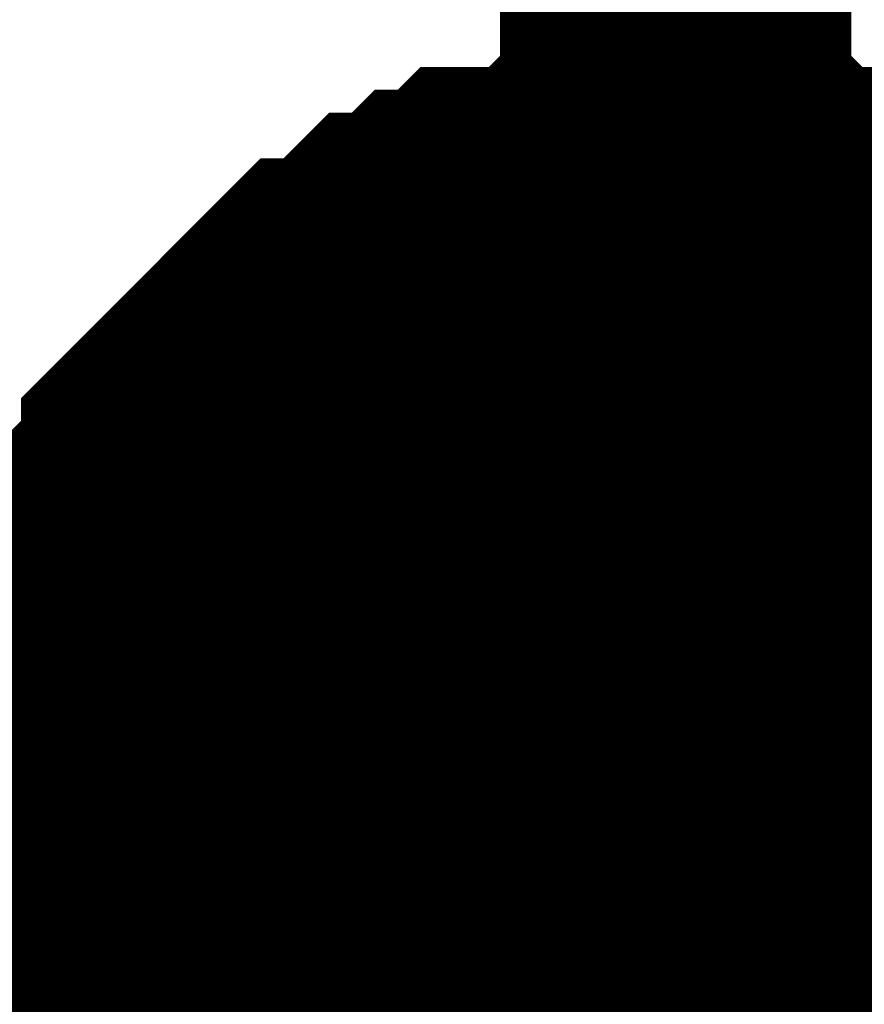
# Model space of a CAD drawing. Header units: inches. Extents: x 0 to 292, y 0 to 193.
# Tile 248 of 256: x 222.684 to 223.406, y 129.375 to 130.215. Entities that reach past the tile are written whole.
import ezdxf

# ---------------------------------------------------------------- set-up
doc = ezdxf.new("R2010")
doc.units = ezdxf.units.IN
doc.layers.add('Sheet', color=255, linetype='Continuous')

msp = doc.modelspace()

# ---------------------------------------------------------------- linework, layer by layer
at = {"layer": 'Sheet'}
for points in [[(223.24452, 150.35446, 0.29972, 0.29972, 0), (223.24452, 129.53795, 0.29972, 0.29972, 0)], [(39.16229, 149.51634, 0.29972, 0.29972, 0), (47.287, 149.51634, 0.29972, 0.29972, 0), (47.287, 129.53795, 0.29972, 0.29972, 0), (53.89198, 129.53795, 0.29972, 0.29972, 0), (74.4668, 129.53795, 0.29972, 0.29972, 0), (90.03429, 129.53795, 0.29972, 0.29972, 0), (138.95792, 129.53795, 0.29972, 0.29972, 0), (164.34522, 129.53795, 0.29972, 0.29972, 0), (184.90055, 129.53795, 0.29972, 0.29972, 0), (201.65655, 129.53795, 0.29972, 0.29972, 0), (223.24452, 129.53795, 0.29972, 0.29972, 0), (248.2811, 129.53795, 0.29972, 0.29972, 0), (264.88124, 129.53795, 0.29972, 0.29972, 0), (264.88124, 138.52335, 0.29972, 0.29972, 0)], [(222.73794, 129.53795, 0.29972, 0.29972, 0), (222.73794, 129.55744, 0.29972, 0.29972, 0), (222.73794, 129.59642, 0.29972, 0.29972, 0), (222.73794, 129.61591, 0.29972, 0.29972, 0), (222.75742, 129.6354, 0.29972, 0.29972, 0), (222.75742, 129.65489, 0.29972, 0.29972, 0), (222.75742, 129.69388, 0.29972, 0.29972, 0), (222.77691, 129.71337, 0.29972, 0.29972, 0), (222.77691, 129.73286, 0.29972, 0.29972, 0), (222.79639, 129.75235, 0.29972, 0.29972, 0), (222.79639, 129.77184, 0.29972, 0.29972, 0), (222.81588, 129.79133, 0.29972, 0.29972, 0), (222.83536, 129.81082, 0.29972, 0.29972, 0), (222.83536, 129.83032, 0.29972, 0.29972, 0), (222.85484, 129.84981, 0.29972, 0.29972, 0), (222.87433, 129.8693, 0.29972, 0.29972, 0), (222.89381, 129.88879, 0.29972, 0.29972, 0), (222.91329, 129.90828, 0.29972, 0.29972, 0), (222.93278, 129.92777, 0.29972, 0.29972, 0), (222.95226, 129.94726, 0.29972, 0.29972, 0), (222.97174, 129.94726, 0.29972, 0.29972, 0), (222.99123, 129.96675, 0.29972, 0.29972, 0), (223.01071, 129.98624, 0.29972, 0.29972, 0), (223.0302, 129.98624, 0.29972, 0.29972, 0), (223.04968, 130.00574, 0.29972, 0.29972, 0), (223.06916, 130.00574, 0.29972, 0.29972, 0), (223.08865, 130.02523, 0.29972, 0.29972, 0), (223.12761, 130.02523, 0.29972, 0.29972, 0), (223.1471, 130.02523, 0.29972, 0.29972, 0), (223.16658, 130.04472, 0.29972, 0.29972, 0), (223.18607, 130.04472, 0.29972, 0.29972, 0), (223.22503, 130.04472, 0.29972, 0.29972, 0), (223.24452, 130.04472, 0.29972, 0.29972, 0)], [(222.73794, 129.53795, 0.29972, 0.29972, 0), (222.73794, 129.55744, 0.29972, 0.29972, 0), (222.73794, 129.59642, 0.29972, 0.29972, 0), (222.73794, 129.61591, 0.29972, 0.29972, 0), (222.75742, 129.6354, 0.29972, 0.29972, 0), (222.75742, 129.65489, 0.29972, 0.29972, 0), (222.75742, 129.69388, 0.29972, 0.29972, 0), (222.77691, 129.71337, 0.29972, 0.29972, 0), (222.77691, 129.73286, 0.29972, 0.29972, 0), (222.79639, 129.75235, 0.29972, 0.29972, 0), (222.79639, 129.77184, 0.29972, 0.29972, 0), (222.81588, 129.79133, 0.29972, 0.29972, 0), (222.83536, 129.81082, 0.29972, 0.29972, 0), (222.83536, 129.83032, 0.29972, 0.29972, 0), (222.85484, 129.84981, 0.29972, 0.29972, 0), (222.87433, 129.8693, 0.29972, 0.29972, 0), (222.89381, 129.88879, 0.29972, 0.29972, 0), (222.91329, 129.90828, 0.29972, 0.29972, 0), (222.93278, 129.92777, 0.29972, 0.29972, 0), (222.95226, 129.94726, 0.29972, 0.29972, 0), (222.97174, 129.94726, 0.29972, 0.29972, 0), (222.99123, 129.96675, 0.29972, 0.29972, 0), (223.01071, 129.98624, 0.29972, 0.29972, 0), (223.0302, 129.98624, 0.29972, 0.29972, 0), (223.04968, 130.00574, 0.29972, 0.29972, 0), (223.06916, 130.00574, 0.29972, 0.29972, 0), (223.08865, 130.02523, 0.29972, 0.29972, 0), (223.12761, 130.02523, 0.29972, 0.29972, 0), (223.1471, 130.02523, 0.29972, 0.29972, 0), (223.16658, 130.04472, 0.29972, 0.29972, 0), (223.18607, 130.04472, 0.29972, 0.29972, 0), (223.22503, 130.04472, 0.29972, 0.29972, 0), (223.24452, 130.04472, 0.29972, 0.29972, 0)], [(222.73794, 129.53795, 0.29972, 0.29972, 0), (222.73794, 129.55744, 0.29972, 0.29972, 0), (222.73794, 129.59642, 0.29972, 0.29972, 0), (222.73794, 129.61591, 0.29972, 0.29972, 0), (222.75742, 129.6354, 0.29972, 0.29972, 0), (222.75742, 129.65489, 0.29972, 0.29972, 0), (222.75742, 129.69388, 0.29972, 0.29972, 0), (222.77691, 129.71337, 0.29972, 0.29972, 0), (222.77691, 129.73286, 0.29972, 0.29972, 0), (222.79639, 129.75235, 0.29972, 0.29972, 0), (222.79639, 129.77184, 0.29972, 0.29972, 0), (222.81588, 129.79133, 0.29972, 0.29972, 0), (222.83536, 129.81082, 0.29972, 0.29972, 0), (222.83536, 129.83032, 0.29972, 0.29972, 0), (222.85484, 129.84981, 0.29972, 0.29972, 0), (222.87433, 129.8693, 0.29972, 0.29972, 0), (222.89381, 129.88879, 0.29972, 0.29972, 0), (222.91329, 129.90828, 0.29972, 0.29972, 0), (222.93278, 129.92777, 0.29972, 0.29972, 0), (222.95226, 129.94726, 0.29972, 0.29972, 0), (222.97174, 129.94726, 0.29972, 0.29972, 0), (222.99123, 129.96675, 0.29972, 0.29972, 0), (223.01071, 129.98624, 0.29972, 0.29972, 0), (223.0302, 129.98624, 0.29972, 0.29972, 0), (223.04968, 130.00574, 0.29972, 0.29972, 0), (223.06916, 130.00574, 0.29972, 0.29972, 0), (223.08865, 130.02523, 0.29972, 0.29972, 0), (223.12761, 130.02523, 0.29972, 0.29972, 0), (223.1471, 130.02523, 0.29972, 0.29972, 0), (223.16658, 130.04472, 0.29972, 0.29972, 0), (223.18607, 130.04472, 0.29972, 0.29972, 0), (223.22503, 130.04472, 0.29972, 0.29972, 0), (223.24452, 130.04472, 0.29972, 0.29972, 0)], [(222.73794, 129.53795, 0.29972, 0.29972, 0), (222.73794, 129.55744, 0.29972, 0.29972, 0), (222.73794, 129.59642, 0.29972, 0.29972, 0), (222.73794, 129.61591, 0.29972, 0.29972, 0), (222.75742, 129.6354, 0.29972, 0.29972, 0), (222.75742, 129.65489, 0.29972, 0.29972, 0), (222.75742, 129.69388, 0.29972, 0.29972, 0), (222.77691, 129.71337, 0.29972, 0.29972, 0), (222.77691, 129.73286, 0.29972, 0.29972, 0), (222.79639, 129.75235, 0.29972, 0.29972, 0), (222.79639, 129.77184, 0.29972, 0.29972, 0), (222.81588, 129.79133, 0.29972, 0.29972, 0), (222.83536, 129.81082, 0.29972, 0.29972, 0), (222.83536, 129.83032, 0.29972, 0.29972, 0), (222.85484, 129.84981, 0.29972, 0.29972, 0), (222.87433, 129.8693, 0.29972, 0.29972, 0), (222.89381, 129.88879, 0.29972, 0.29972, 0), (222.91329, 129.90828, 0.29972, 0.29972, 0), (222.93278, 129.92777, 0.29972, 0.29972, 0), (222.95226, 129.94726, 0.29972, 0.29972, 0), (222.97174, 129.94726, 0.29972, 0.29972, 0), (222.99123, 129.96675, 0.29972, 0.29972, 0), (223.01071, 129.98624, 0.29972, 0.29972, 0), (223.0302, 129.98624, 0.29972, 0.29972, 0), (223.04968, 130.00574, 0.29972, 0.29972, 0), (223.06916, 130.00574, 0.29972, 0.29972, 0), (223.08865, 130.02523, 0.29972, 0.29972, 0), (223.12761, 130.02523, 0.29972, 0.29972, 0), (223.1471, 130.02523, 0.29972, 0.29972, 0), (223.16658, 130.04472, 0.29972, 0.29972, 0), (223.18607, 130.04472, 0.29972, 0.29972, 0), (223.22503, 130.04472, 0.29972, 0.29972, 0), (223.24452, 130.04472, 0.29972, 0.29972, 0)], [(223.24452, 130.04472, 0.29972, 0.29972, 0), (223.24452, 130.04472, 0.29972, 0.29972, 0)], [(223.24452, 130.04472, 0.29972, 0.29972, 0), (223.264, 130.04472, 0.29972, 0.29972, 0), (223.30297, 130.04472, 0.29972, 0.29972, 0), (223.32245, 130.04472, 0.29972, 0.29972, 0), (223.34194, 130.02523, 0.29972, 0.29972, 0), (223.36142, 130.02523, 0.29972, 0.29972, 0), (223.40039, 130.02523, 0.29972, 0.29972, 0), (223.41987, 130.00574, 0.29972, 0.29972, 0), (223.43935, 130.00574, 0.29972, 0.29972, 0), (223.45884, 129.98624, 0.29972, 0.29972, 0), (223.47832, 129.98624, 0.29972, 0.29972, 0), (223.49781, 129.96675, 0.29972, 0.29972, 0), (223.51729, 129.94726, 0.29972, 0.29972, 0), (223.53677, 129.94726, 0.29972, 0.29972, 0), (223.55626, 129.92777, 0.29972, 0.29972, 0)], [(223.24452, 130.04472, 0.29972, 0.29972, 0), (223.24452, 130.04472, 0.29972, 0.29972, 0)], [(223.24452, 130.04472, 0.29972, 0.29972, 0), (223.264, 130.04472, 0.29972, 0.29972, 0), (223.30297, 130.04472, 0.29972, 0.29972, 0), (223.32245, 130.04472, 0.29972, 0.29972, 0), (223.34194, 130.02523, 0.29972, 0.29972, 0), (223.36142, 130.02523, 0.29972, 0.29972, 0), (223.40039, 130.02523, 0.29972, 0.29972, 0), (223.41987, 130.00574, 0.29972, 0.29972, 0), (223.43935, 130.00574, 0.29972, 0.29972, 0), (223.45884, 129.98624, 0.29972, 0.29972, 0), (223.47832, 129.98624, 0.29972, 0.29972, 0), (223.49781, 129.96675, 0.29972, 0.29972, 0), (223.51729, 129.94726, 0.29972, 0.29972, 0), (223.53677, 129.94726, 0.29972, 0.29972, 0), (223.55626, 129.92777, 0.29972, 0.29972, 0)], [(223.24452, 130.04472, 0.29972, 0.29972, 0), (223.24452, 130.04472, 0.29972, 0.29972, 0)], [(223.24452, 130.04472, 0.29972, 0.29972, 0), (223.264, 130.04472, 0.29972, 0.29972, 0), (223.30297, 130.04472, 0.29972, 0.29972, 0), (223.32245, 130.04472, 0.29972, 0.29972, 0), (223.34194, 130.02523, 0.29972, 0.29972, 0), (223.36142, 130.02523, 0.29972, 0.29972, 0), (223.40039, 130.02523, 0.29972, 0.29972, 0), (223.41987, 130.00574, 0.29972, 0.29972, 0), (223.43935, 130.00574, 0.29972, 0.29972, 0), (223.45884, 129.98624, 0.29972, 0.29972, 0), (223.47832, 129.98624, 0.29972, 0.29972, 0), (223.49781, 129.96675, 0.29972, 0.29972, 0), (223.51729, 129.94726, 0.29972, 0.29972, 0), (223.53677, 129.94726, 0.29972, 0.29972, 0), (223.55626, 129.92777, 0.29972, 0.29972, 0)], [(223.24452, 130.04472, 0.29972, 0.29972, 0), (223.24452, 130.04472, 0.29972, 0.29972, 0)], [(223.24452, 130.04472, 0.29972, 0.29972, 0), (223.264, 130.04472, 0.29972, 0.29972, 0), (223.30297, 130.04472, 0.29972, 0.29972, 0), (223.32245, 130.04472, 0.29972, 0.29972, 0), (223.34194, 130.02523, 0.29972, 0.29972, 0), (223.36142, 130.02523, 0.29972, 0.29972, 0), (223.40039, 130.02523, 0.29972, 0.29972, 0), (223.41987, 130.00574, 0.29972, 0.29972, 0), (223.43935, 130.00574, 0.29972, 0.29972, 0), (223.45884, 129.98624, 0.29972, 0.29972, 0), (223.47832, 129.98624, 0.29972, 0.29972, 0), (223.49781, 129.96675, 0.29972, 0.29972, 0), (223.51729, 129.94726, 0.29972, 0.29972, 0), (223.53677, 129.94726, 0.29972, 0.29972, 0), (223.55626, 129.92777, 0.29972, 0.29972, 0)], [(222.73794, 129.53795, 0.09906, 0.09906, 0), (222.73794, 129.55744, 0.09906, 0.09906, 0), (222.73794, 129.59642, 0.09906, 0.09906, 0), (222.73794, 129.61591, 0.09906, 0.09906, 0), (222.75742, 129.6354, 0.09906, 0.09906, 0), (222.75742, 129.65489, 0.09906, 0.09906, 0), (222.75742, 129.69388, 0.09906, 0.09906, 0), (222.77691, 129.71337, 0.09906, 0.09906, 0), (222.77691, 129.73286, 0.09906, 0.09906, 0), (222.79639, 129.75235, 0.09906, 0.09906, 0), (222.79639, 129.77184, 0.09906, 0.09906, 0), (222.81588, 129.79133, 0.09906, 0.09906, 0), (222.83536, 129.81082, 0.09906, 0.09906, 0), (222.83536, 129.83032, 0.09906, 0.09906, 0), (222.85484, 129.84981, 0.09906, 0.09906, 0), (222.87433, 129.8693, 0.09906, 0.09906, 0), (222.89381, 129.88879, 0.09906, 0.09906, 0), (222.91329, 129.90828, 0.09906, 0.09906, 0), (222.93278, 129.92777, 0.09906, 0.09906, 0), (222.95226, 129.94726, 0.09906, 0.09906, 0), (222.97174, 129.94726, 0.09906, 0.09906, 0), (222.99123, 129.96675, 0.09906, 0.09906, 0), (223.01071, 129.98624, 0.09906, 0.09906, 0), (223.0302, 129.98624, 0.09906, 0.09906, 0), (223.04968, 130.00574, 0.09906, 0.09906, 0), (223.06916, 130.00574, 0.09906, 0.09906, 0), (223.08865, 130.02523, 0.09906, 0.09906, 0), (223.12761, 130.02523, 0.09906, 0.09906, 0), (223.1471, 130.02523, 0.09906, 0.09906, 0), (223.16658, 130.04472, 0.09906, 0.09906, 0), (223.18607, 130.04472, 0.09906, 0.09906, 0), (223.22503, 130.04472, 0.09906, 0.09906, 0), (223.24452, 130.04472, 0.09906, 0.09906, 0)], [(222.73794, 129.53795, 0.09906, 0.09906, 0), (222.73794, 129.55744, 0.09906, 0.09906, 0), (222.73794, 129.59642, 0.09906, 0.09906, 0), (222.73794, 129.61591, 0.09906, 0.09906, 0), (222.75742, 129.6354, 0.09906, 0.09906, 0), (222.75742, 129.65489, 0.09906, 0.09906, 0), (222.75742, 129.69388, 0.09906, 0.09906, 0), (222.77691, 129.71337, 0.09906, 0.09906, 0), (222.77691, 129.73286, 0.09906, 0.09906, 0), (222.79639, 129.75235, 0.09906, 0.09906, 0), (222.79639, 129.77184, 0.09906, 0.09906, 0), (222.81588, 129.79133, 0.09906, 0.09906, 0), (222.83536, 129.81082, 0.09906, 0.09906, 0), (222.83536, 129.83032, 0.09906, 0.09906, 0), (222.85484, 129.84981, 0.09906, 0.09906, 0), (222.87433, 129.8693, 0.09906, 0.09906, 0), (222.89381, 129.88879, 0.09906, 0.09906, 0), (222.91329, 129.90828, 0.09906, 0.09906, 0), (222.93278, 129.92777, 0.09906, 0.09906, 0), (222.95226, 129.94726, 0.09906, 0.09906, 0), (222.97174, 129.94726, 0.09906, 0.09906, 0), (222.99123, 129.96675, 0.09906, 0.09906, 0), (223.01071, 129.98624, 0.09906, 0.09906, 0), (223.0302, 129.98624, 0.09906, 0.09906, 0), (223.04968, 130.00574, 0.09906, 0.09906, 0), (223.06916, 130.00574, 0.09906, 0.09906, 0), (223.08865, 130.02523, 0.09906, 0.09906, 0), (223.12761, 130.02523, 0.09906, 0.09906, 0), (223.1471, 130.02523, 0.09906, 0.09906, 0), (223.16658, 130.04472, 0.09906, 0.09906, 0), (223.18607, 130.04472, 0.09906, 0.09906, 0), (223.22503, 130.04472, 0.09906, 0.09906, 0), (223.24452, 130.04472, 0.09906, 0.09906, 0)], [(222.73794, 129.53795, 0.09906, 0.09906, 0), (222.73794, 129.55744, 0.09906, 0.09906, 0), (222.73794, 129.59642, 0.09906, 0.09906, 0), (222.73794, 129.61591, 0.09906, 0.09906, 0), (222.75742, 129.6354, 0.09906, 0.09906, 0), (222.75742, 129.65489, 0.09906, 0.09906, 0), (222.75742, 129.69388, 0.09906, 0.09906, 0), (222.77691, 129.71337, 0.09906, 0.09906, 0), (222.77691, 129.73286, 0.09906, 0.09906, 0), (222.79639, 129.75235, 0.09906, 0.09906, 0), (222.79639, 129.77184, 0.09906, 0.09906, 0), (222.81588, 129.79133, 0.09906, 0.09906, 0), (222.83536, 129.81082, 0.09906, 0.09906, 0), (222.83536, 129.83032, 0.09906, 0.09906, 0), (222.85484, 129.84981, 0.09906, 0.09906, 0), (222.87433, 129.8693, 0.09906, 0.09906, 0), (222.89381, 129.88879, 0.09906, 0.09906, 0), (222.91329, 129.90828, 0.09906, 0.09906, 0), (222.93278, 129.92777, 0.09906, 0.09906, 0), (222.95226, 129.94726, 0.09906, 0.09906, 0), (222.97174, 129.94726, 0.09906, 0.09906, 0), (222.99123, 129.96675, 0.09906, 0.09906, 0), (223.01071, 129.98624, 0.09906, 0.09906, 0), (223.0302, 129.98624, 0.09906, 0.09906, 0), (223.04968, 130.00574, 0.09906, 0.09906, 0), (223.06916, 130.00574, 0.09906, 0.09906, 0), (223.08865, 130.02523, 0.09906, 0.09906, 0), (223.12761, 130.02523, 0.09906, 0.09906, 0), (223.1471, 130.02523, 0.09906, 0.09906, 0), (223.16658, 130.04472, 0.09906, 0.09906, 0), (223.18607, 130.04472, 0.09906, 0.09906, 0), (223.22503, 130.04472, 0.09906, 0.09906, 0), (223.24452, 130.04472, 0.09906, 0.09906, 0)], [(222.73794, 129.53795, 0.09906, 0.09906, 0), (222.73794, 129.55744, 0.09906, 0.09906, 0), (222.73794, 129.59642, 0.09906, 0.09906, 0), (222.73794, 129.61591, 0.09906, 0.09906, 0), (222.75742, 129.6354, 0.09906, 0.09906, 0), (222.75742, 129.65489, 0.09906, 0.09906, 0), (222.75742, 129.69388, 0.09906, 0.09906, 0), (222.77691, 129.71337, 0.09906, 0.09906, 0), (222.77691, 129.73286, 0.09906, 0.09906, 0), (222.79639, 129.75235, 0.09906, 0.09906, 0), (222.79639, 129.77184, 0.09906, 0.09906, 0), (222.81588, 129.79133, 0.09906, 0.09906, 0), (222.83536, 129.81082, 0.09906, 0.09906, 0), (222.83536, 129.83032, 0.09906, 0.09906, 0), (222.85484, 129.84981, 0.09906, 0.09906, 0), (222.87433, 129.8693, 0.09906, 0.09906, 0), (222.89381, 129.88879, 0.09906, 0.09906, 0), (222.91329, 129.90828, 0.09906, 0.09906, 0), (222.93278, 129.92777, 0.09906, 0.09906, 0), (222.95226, 129.94726, 0.09906, 0.09906, 0), (222.97174, 129.94726, 0.09906, 0.09906, 0), (222.99123, 129.96675, 0.09906, 0.09906, 0), (223.01071, 129.98624, 0.09906, 0.09906, 0), (223.0302, 129.98624, 0.09906, 0.09906, 0), (223.04968, 130.00574, 0.09906, 0.09906, 0), (223.06916, 130.00574, 0.09906, 0.09906, 0), (223.08865, 130.02523, 0.09906, 0.09906, 0), (223.12761, 130.02523, 0.09906, 0.09906, 0), (223.1471, 130.02523, 0.09906, 0.09906, 0), (223.16658, 130.04472, 0.09906, 0.09906, 0), (223.18607, 130.04472, 0.09906, 0.09906, 0), (223.22503, 130.04472, 0.09906, 0.09906, 0), (223.24452, 130.04472, 0.09906, 0.09906, 0)], [(223.24452, 130.04472, 0.09906, 0.09906, 0), (223.24452, 130.04472, 0.09906, 0.09906, 0)], [(223.24452, 130.04472, 0.09906, 0.09906, 0), (223.264, 130.04472, 0.09906, 0.09906, 0), (223.30297, 130.04472, 0.09906, 0.09906, 0), (223.32245, 130.04472, 0.09906, 0.09906, 0), (223.34194, 130.02523, 0.09906, 0.09906, 0), (223.36142, 130.02523, 0.09906, 0.09906, 0), (223.40039, 130.02523, 0.09906, 0.09906, 0), (223.41987, 130.00574, 0.09906, 0.09906, 0), (223.43935, 130.00574, 0.09906, 0.09906, 0), (223.45884, 129.98624, 0.09906, 0.09906, 0)], [(223.24452, 130.04472, 0.09906, 0.09906, 0), (223.24452, 130.04472, 0.09906, 0.09906, 0)], [(223.24452, 130.04472, 0.09906, 0.09906, 0), (223.264, 130.04472, 0.09906, 0.09906, 0), (223.30297, 130.04472, 0.09906, 0.09906, 0), (223.32245, 130.04472, 0.09906, 0.09906, 0), (223.34194, 130.02523, 0.09906, 0.09906, 0), (223.36142, 130.02523, 0.09906, 0.09906, 0), (223.40039, 130.02523, 0.09906, 0.09906, 0), (223.41987, 130.00574, 0.09906, 0.09906, 0), (223.43935, 130.00574, 0.09906, 0.09906, 0), (223.45884, 129.98624, 0.09906, 0.09906, 0)], [(223.24452, 130.04472, 0.09906, 0.09906, 0), (223.24452, 130.04472, 0.09906, 0.09906, 0)], [(223.24452, 130.04472, 0.09906, 0.09906, 0), (223.264, 130.04472, 0.09906, 0.09906, 0), (223.30297, 130.04472, 0.09906, 0.09906, 0), (223.32245, 130.04472, 0.09906, 0.09906, 0), (223.34194, 130.02523, 0.09906, 0.09906, 0), (223.36142, 130.02523, 0.09906, 0.09906, 0), (223.40039, 130.02523, 0.09906, 0.09906, 0), (223.41987, 130.00574, 0.09906, 0.09906, 0), (223.43935, 130.00574, 0.09906, 0.09906, 0), (223.45884, 129.98624, 0.09906, 0.09906, 0)], [(223.24452, 130.04472, 0.09906, 0.09906, 0), (223.24452, 130.04472, 0.09906, 0.09906, 0)], [(223.24452, 130.04472, 0.09906, 0.09906, 0), (223.264, 130.04472, 0.09906, 0.09906, 0), (223.30297, 130.04472, 0.09906, 0.09906, 0), (223.32245, 130.04472, 0.09906, 0.09906, 0), (223.34194, 130.02523, 0.09906, 0.09906, 0), (223.36142, 130.02523, 0.09906, 0.09906, 0), (223.40039, 130.02523, 0.09906, 0.09906, 0), (223.41987, 130.00574, 0.09906, 0.09906, 0), (223.43935, 130.00574, 0.09906, 0.09906, 0), (223.45884, 129.98624, 0.09906, 0.09906, 0)], [(222.85484, 129.2066, 0.29972, 0.29972, 0), (222.83536, 129.22609, 0.29972, 0.29972, 0), (222.83536, 129.24558, 0.29972, 0.29972, 0), (222.81588, 129.26507, 0.29972, 0.29972, 0), (222.79639, 129.28456, 0.29972, 0.29972, 0), (222.79639, 129.30405, 0.29972, 0.29972, 0), (222.77691, 129.34304, 0.29972, 0.29972, 0), (222.77691, 129.36253, 0.29972, 0.29972, 0), (222.75742, 129.38202, 0.29972, 0.29972, 0), (222.75742, 129.40151, 0.29972, 0.29972, 0), (222.75742, 129.44049, 0.29972, 0.29972, 0), (222.73794, 129.45998, 0.29972, 0.29972, 0), (222.73794, 129.47947, 0.29972, 0.29972, 0), (222.73794, 129.51846, 0.29972, 0.29972, 0), (222.73794, 129.53795, 0.29972, 0.29972, 0)], [(222.73794, 129.53795, 0.29972, 0.29972, 0), (222.73794, 129.53795, 0.29972, 0.29972, 0)], [(222.85484, 129.2066, 0.29972, 0.29972, 0), (222.83536, 129.22609, 0.29972, 0.29972, 0), (222.83536, 129.24558, 0.29972, 0.29972, 0), (222.81588, 129.26507, 0.29972, 0.29972, 0), (222.79639, 129.28456, 0.29972, 0.29972, 0), (222.79639, 129.30405, 0.29972, 0.29972, 0), (222.77691, 129.34304, 0.29972, 0.29972, 0), (222.77691, 129.36253, 0.29972, 0.29972, 0), (222.75742, 129.38202, 0.29972, 0.29972, 0), (222.75742, 129.40151, 0.29972, 0.29972, 0), (222.75742, 129.44049, 0.29972, 0.29972, 0), (222.73794, 129.45998, 0.29972, 0.29972, 0), (222.73794, 129.47947, 0.29972, 0.29972, 0), (222.73794, 129.51846, 0.29972, 0.29972, 0), (222.73794, 129.53795, 0.29972, 0.29972, 0)], [(222.73794, 129.53795, 0.29972, 0.29972, 0), (222.73794, 129.53795, 0.29972, 0.29972, 0)], [(222.85484, 129.2066, 0.29972, 0.29972, 0), (222.83536, 129.22609, 0.29972, 0.29972, 0), (222.83536, 129.24558, 0.29972, 0.29972, 0), (222.81588, 129.26507, 0.29972, 0.29972, 0), (222.79639, 129.28456, 0.29972, 0.29972, 0), (222.79639, 129.30405, 0.29972, 0.29972, 0), (222.77691, 129.34304, 0.29972, 0.29972, 0), (222.77691, 129.36253, 0.29972, 0.29972, 0), (222.75742, 129.38202, 0.29972, 0.29972, 0), (222.75742, 129.40151, 0.29972, 0.29972, 0), (222.75742, 129.44049, 0.29972, 0.29972, 0), (222.73794, 129.45998, 0.29972, 0.29972, 0), (222.73794, 129.47947, 0.29972, 0.29972, 0), (222.73794, 129.51846, 0.29972, 0.29972, 0), (222.73794, 129.53795, 0.29972, 0.29972, 0)], [(222.73794, 129.53795, 0.29972, 0.29972, 0), (222.73794, 129.53795, 0.29972, 0.29972, 0)], [(222.85484, 129.2066, 0.29972, 0.29972, 0), (222.83536, 129.22609, 0.29972, 0.29972, 0), (222.83536, 129.24558, 0.29972, 0.29972, 0), (222.81588, 129.26507, 0.29972, 0.29972, 0), (222.79639, 129.28456, 0.29972, 0.29972, 0), (222.79639, 129.30405, 0.29972, 0.29972, 0), (222.77691, 129.34304, 0.29972, 0.29972, 0), (222.77691, 129.36253, 0.29972, 0.29972, 0), (222.75742, 129.38202, 0.29972, 0.29972, 0), (222.75742, 129.40151, 0.29972, 0.29972, 0), (222.75742, 129.44049, 0.29972, 0.29972, 0), (222.73794, 129.45998, 0.29972, 0.29972, 0), (222.73794, 129.47947, 0.29972, 0.29972, 0), (222.73794, 129.51846, 0.29972, 0.29972, 0), (222.73794, 129.53795, 0.29972, 0.29972, 0)], [(222.73794, 129.53795, 0.29972, 0.29972, 0), (222.73794, 129.53795, 0.29972, 0.29972, 0)], [(222.79639, 129.30405, 0.09906, 0.09906, 0), (222.77691, 129.34304, 0.09906, 0.09906, 0), (222.77691, 129.36253, 0.09906, 0.09906, 0), (222.75742, 129.38202, 0.09906, 0.09906, 0), (222.75742, 129.40151, 0.09906, 0.09906, 0), (222.75742, 129.44049, 0.09906, 0.09906, 0), (222.73794, 129.45998, 0.09906, 0.09906, 0), (222.73794, 129.47947, 0.09906, 0.09906, 0), (222.73794, 129.51846, 0.09906, 0.09906, 0), (222.73794, 129.53795, 0.09906, 0.09906, 0)], [(222.73794, 129.53795, 0.09906, 0.09906, 0), (222.73794, 129.53795, 0.09906, 0.09906, 0)], [(222.79639, 129.30405, 0.09906, 0.09906, 0), (222.77691, 129.34304, 0.09906, 0.09906, 0), (222.77691, 129.36253, 0.09906, 0.09906, 0), (222.75742, 129.38202, 0.09906, 0.09906, 0), (222.75742, 129.40151, 0.09906, 0.09906, 0), (222.75742, 129.44049, 0.09906, 0.09906, 0), (222.73794, 129.45998, 0.09906, 0.09906, 0), (222.73794, 129.47947, 0.09906, 0.09906, 0), (222.73794, 129.51846, 0.09906, 0.09906, 0), (222.73794, 129.53795, 0.09906, 0.09906, 0)], [(222.73794, 129.53795, 0.09906, 0.09906, 0), (222.73794, 129.53795, 0.09906, 0.09906, 0)], [(222.79639, 129.30405, 0.09906, 0.09906, 0), (222.77691, 129.34304, 0.09906, 0.09906, 0), (222.77691, 129.36253, 0.09906, 0.09906, 0), (222.75742, 129.38202, 0.09906, 0.09906, 0), (222.75742, 129.40151, 0.09906, 0.09906, 0), (222.75742, 129.44049, 0.09906, 0.09906, 0), (222.73794, 129.45998, 0.09906, 0.09906, 0), (222.73794, 129.47947, 0.09906, 0.09906, 0), (222.73794, 129.51846, 0.09906, 0.09906, 0), (222.73794, 129.53795, 0.09906, 0.09906, 0)], [(222.73794, 129.53795, 0.09906, 0.09906, 0), (222.73794, 129.53795, 0.09906, 0.09906, 0)], [(222.79639, 129.30405, 0.09906, 0.09906, 0), (222.77691, 129.34304, 0.09906, 0.09906, 0), (222.77691, 129.36253, 0.09906, 0.09906, 0), (222.75742, 129.38202, 0.09906, 0.09906, 0), (222.75742, 129.40151, 0.09906, 0.09906, 0), (222.75742, 129.44049, 0.09906, 0.09906, 0), (222.73794, 129.45998, 0.09906, 0.09906, 0), (222.73794, 129.47947, 0.09906, 0.09906, 0), (222.73794, 129.51846, 0.09906, 0.09906, 0), (222.73794, 129.53795, 0.09906, 0.09906, 0)], [(222.73794, 129.53795, 0.09906, 0.09906, 0), (222.73794, 129.53795, 0.09906, 0.09906, 0)]]:
    msp.add_lwpolyline(points, format="xyseb", dxfattribs=at)
msp.add_lwpolyline([(223.012, 129.54, 0.508, 0.508, 1), (223.52, 129.54, 0.508, 0.508, 1)], format="xyseb", close=True, dxfattribs=at)

doc.saveas('drawing.dxf')
